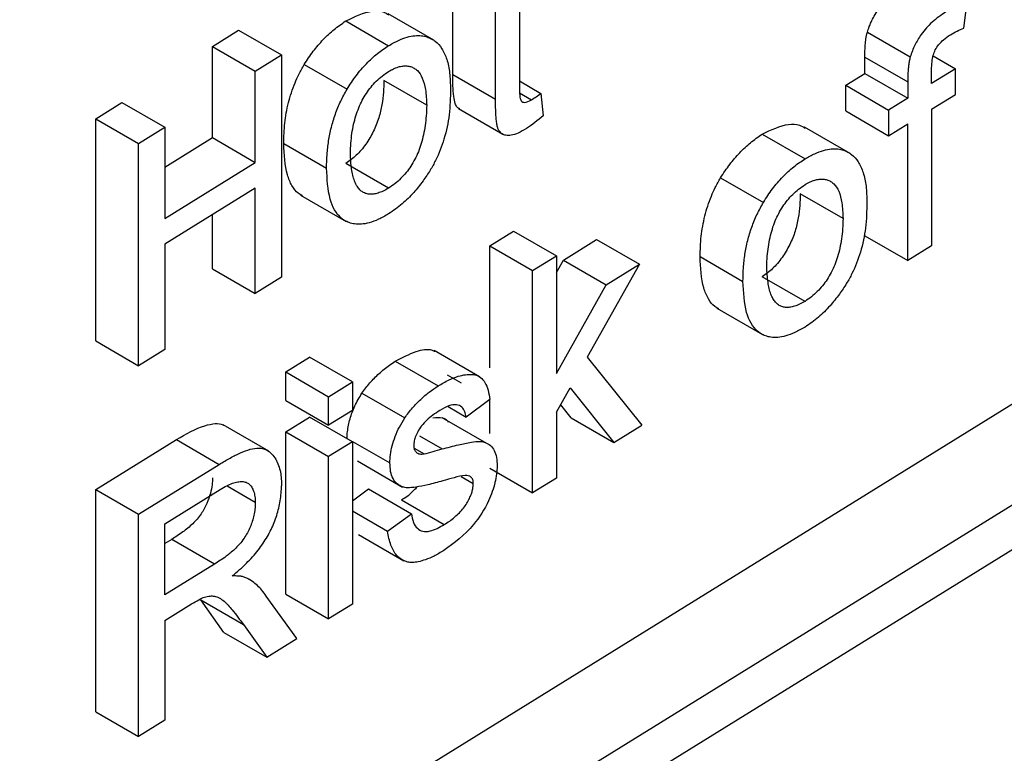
# Model space of a CAD drawing. Header units: millimetres. Extents: x 156812 to 157936, y 112087 to 113571.
# Tile 189 of 204: x 157877 to 157890, y 113310 to 113320. Entities that reach past the tile are written whole.
import ezdxf

# ---------------------------------------------------------------- set-up
doc = ezdxf.new("R2010")
doc.units = ezdxf.units.MM

msp = doc.modelspace()

# ---------------------------------------------------------------- linework, layer by layer
at = {"color": 7, "linetype": 'Continuous', "lineweight": 25}
for p, q in [((157883.197, 113320.268), (157883.197, 113319.051)), ((157882.316, 113319.197), (157882.316, 113320.137)), ((157889.063, 113319.81), (157889.108, 113320.158)), ((157882.068, 113319.649), (157881.465, 113319.997)), ((157882.882, 113318.87), (157882.882, 113320.074)), ((157880.904, 113319.903), (157881.47, 113319.576)), ((157879.144, 113319.566), (157879.49, 113319.781)), ((157879.49, 113319.781), (157880.056, 113319.454)), ((157887.791, 113319.755), (157888.357, 113319.428)), ((157879.144, 113318.362), (157879.144, 113319.566)), ((157879.144, 113319.566), (157879.71, 113319.24)), ((157879.71, 113319.24), (157880.056, 113319.454)), ((157880.056, 113319.454), (157880.056, 113316.518)), ((157887.758, 113319.209), (157887.758, 113319.427)), ((157887.758, 113319.427), (157888.324, 113319.1)), ((157888.66, 113319.441), (157888.953, 113319.272)), ((157879.71, 113318.035), (157879.71, 113319.24)), ((157880.355, 113319.327), (157880.921, 113319)), ((157887.506, 113319.053), (157887.758, 113319.209)), ((157887.758, 113319.209), (157888.324, 113318.882)), ((157888.953, 113319.272), (157888.638, 113319.077)), ((157888.638, 113319.077), (157888.638, 113319.259)), ((157888.953, 113318.933), (157888.953, 113319.272)), ((157881.973, 113318.789), (157881.407, 113319.116)), ((157882.316, 113319.197), (157882.882, 113318.87)), ((157883.197, 113319.111), (157883.48, 113318.947)), ((157888.324, 113319.1), (157888.324, 113318.882)), ((157883.2, 113318.952), (157883.356, 113318.862)), ((157883.48, 113318.947), (157883.511, 113318.651)), ((157887.506, 113318.714), (157887.506, 113319.053)), ((157887.506, 113319.053), (157888.072, 113318.726)), ((157877.603, 113318.612), (157877.949, 113318.826)), ((157877.949, 113318.826), (157878.515, 113318.499)), ((157888.324, 113318.882), (157888.072, 113318.726)), ((157888.638, 113318.738), (157888.953, 113318.933)), ((157882.392, 113318.745), (157882.98, 113318.406)), ((157887.506, 113318.714), (157888.072, 113318.387)), ((157888.072, 113318.726), (157888.072, 113318.387)), ((157888.638, 113318.738), (157888.638, 113316.931)), ((157877.603, 113315.676), (157877.603, 113318.612)), ((157877.603, 113318.612), (157878.169, 113318.285)), ((157878.169, 113318.285), (157878.515, 113318.499)), ((157878.515, 113318.499), (157878.515, 113317.295)), ((157887.565, 113318.153), (157886.963, 113318.501)), ((157888.072, 113318.387), (157888.324, 113318.543)), ((157888.324, 113316.737), (157888.324, 113318.543)), ((157878.515, 113317.972), (157879.144, 113318.362)), ((157879.144, 113318.362), (157879.71, 113318.035)), ((157886.402, 113318.407), (157886.968, 113318.08)), ((157897.381, 113318.261), (157860.553, 113295.462)), ((157878.169, 113315.349), (157878.169, 113318.285)), ((157880.085, 113318.286), (157880.651, 113317.959)), ((157878.515, 113317.295), (157879.71, 113318.035)), ((157897.876, 113317.975), (157861.048, 113295.177)), ((157881.47, 113317.694), (157880.904, 113318.021)), ((157885.853, 113317.831), (157886.419, 113317.505)), ((157879.71, 113317.696), (157878.515, 113316.956)), ((157879.71, 113316.304), (157879.71, 113317.696)), ((157880.305, 113317.604), (157880.908, 113317.256)), ((157887.47, 113317.293), (157886.904, 113317.62)), ((157879.144, 113316.63), (157879.144, 113317.346)), ((157882.805, 113316.933), (157883.12, 113317.128)), ((157883.12, 113317.128), (157883.686, 113316.801)), ((157883.778, 113316.745), (157884.216, 113317.016)), ((157884.216, 113317.016), (157884.782, 113316.689)), ((157887.758, 113317.063), (157888.324, 113316.737)), ((157878.515, 113316.956), (157878.515, 113315.564)), ((157882.805, 113315.322), (157882.805, 113316.933)), ((157882.805, 113316.933), (157883.371, 113316.607)), ((157888.638, 113316.931), (157888.324, 113316.737)), ((157883.371, 113316.607), (157883.686, 113316.801)), ((157883.686, 113316.801), (157883.686, 113315.244)), ((157883.686, 113316.581), (157883.778, 113316.745)), ((157883.778, 113316.745), (157884.344, 113316.418)), ((157885.583, 113316.79), (157886.149, 113316.463)), ((157879.144, 113316.63), (157879.71, 113316.304)), ((157883.371, 113313.671), (157883.371, 113316.607)), ((157884.782, 113316.689), (157884.093, 113315.461)), ((157884.344, 113316.418), (157884.782, 113316.689)), ((157880.056, 113316.518), (157879.71, 113316.304)), ((157886.968, 113316.198), (157886.402, 113316.525)), ((157883.686, 113315.244), (157884.344, 113316.418)), ((157885.803, 113316.108), (157886.406, 113315.76)), ((157877.603, 113315.676), (157878.169, 113315.349)), ((157878.515, 113315.564), (157878.169, 113315.349)), ((157880.111, 113315.266), (157880.426, 113315.46)), ((157880.992, 113315.134), (157880.426, 113315.46)), ((157882.669, 113315.203), (157882.071, 113315.548)), ((157884.093, 113315.461), (157884.813, 113314.563)), ((157881.557, 113315.408), (157882.123, 113315.081)), ((157880.111, 113314.889), (157880.111, 113315.266)), ((157880.111, 113315.266), (157880.677, 113314.939)), ((157882.242, 113315.23), (157882.428, 113315.122)), ((157880.677, 113314.939), (157880.992, 113315.134)), ((157880.992, 113315.134), (157880.992, 113314.757)), ((157883.686, 113314.734), (157883.866, 113315.056)), ((157883.866, 113315.056), (157884.445, 113314.336)), ((157880.677, 113314.562), (157880.677, 113314.939)), ((157881.118, 113314.985), (157881.684, 113314.659)), ((157880.111, 113314.889), (157880.677, 113314.562)), ((157882.256, 113314.808), (157882.494, 113314.671)), ((157882.808, 113314.903), (157882.494, 113314.671)), ((157882.805, 113314.452), (157882.805, 113314.901)), ((157883.879, 113314.662), (157883.742, 113314.834)), ((157880.111, 113314.475), (157880.426, 113314.67)), ((157880.992, 113314.343), (157880.426, 113314.67)), ((157880.992, 113314.757), (157880.677, 113314.562)), ((157882.767, 113314.321), (157882.179, 113314.661)), ((157883.686, 113314.734), (157883.686, 113313.865)), ((157883.879, 113314.662), (157884.445, 113314.336)), ((157879.888, 113314.218), (157879.285, 113314.566)), ((157884.445, 113314.336), (157884.813, 113314.563)), ((157880.111, 113312.33), (157880.111, 113314.475)), ((157880.111, 113314.475), (157880.677, 113314.148)), ((157881.876, 113314.423), (157882.176, 113314.249)), ((157877.603, 113313.713), (157878.668, 113314.372)), ((157878.668, 113314.372), (157879.234, 113314.045)), ((157880.992, 113314.343), (157880.677, 113314.148)), ((157880.992, 113314.343), (157880.992, 113312.198)), ((157880.995, 113314.349), (157881.487, 113314.065)), ((157880.677, 113312.003), (157880.677, 113314.148)), ((157881.807, 113314.26), (157881.938, 113314.184)), ((157878.169, 113313.386), (157879.234, 113314.045)), ((157881.057, 113314.09), (157881.655, 113313.745)), ((157882.426, 113313.885), (157882.588, 113313.792)), ((157882.805, 113313.997), (157883.371, 113313.671)), ((157879.71, 113313.54), (157879.336, 113313.756)), ((157883.686, 113313.865), (157883.371, 113313.671)), ((157877.603, 113310.777), (157877.603, 113313.713)), ((157877.603, 113313.713), (157878.169, 113313.386)), ((157878.515, 113313.261), (157879.246, 113313.714)), ((157880.992, 113313.565), (157881.204, 113313.721)), ((157881.204, 113313.721), (157881.77, 113313.394)), ((157881.638, 113313.576), (157882.204, 113313.249)), ((157878.169, 113310.45), (157878.169, 113313.386)), ((157880.992, 113313.43), (157881.455, 113313.162)), ((157881.455, 113313.162), (157881.77, 113313.394)), ((157878.515, 113312.32), (157878.515, 113313.261)), ((157881.072, 113313.117), (157881.672, 113312.771)), ((157878.606, 113313.054), (157878.515, 113312.998)), ((157879.172, 113312.727), (157878.606, 113313.054)), ((157879.172, 113312.727), (157878.515, 113312.32)), ((157879.639, 113312.52), (157879.598, 113312.543)), ((157880.111, 113312.33), (157880.677, 113312.003)), ((157878.515, 113311.982), (157878.869, 113312.201)), ((157879.295, 113311.824), (157878.989, 113312.255)), ((157878.989, 113312.255), (157879.555, 113311.928)), ((157880.258, 113311.743), (157879.855, 113312.304)), ((157880.992, 113312.198), (157880.677, 113312.003)), ((157878.515, 113311.982), (157878.515, 113310.664)), ((157879.555, 113311.928), (157879.861, 113311.497)), ((157879.295, 113311.824), (157879.861, 113311.497)), ((157879.861, 113311.497), (157880.258, 113311.743)), ((157877.603, 113310.777), (157878.169, 113310.45)), ((157878.515, 113310.664), (157878.169, 113310.45))]:
    msp.add_line(p, q, dxfattribs=at)
at = {"color": 7, "linetype": 'Continuous', "lineweight": 25, "flags": 128}
msp.add_lwpolyline([(157896.796, 113319.229), (157876.173, 113306.462), (157859.968, 113296.43)], dxfattribs=at)
at = {"color": 7, "linetype": 'Continuous', "lineweight": 25}
for points, knots in [([(157887.791, 113319.755), (157887.799, 113319.779), (157887.814, 113319.824), (157887.843, 113319.896), (157887.883, 113319.971), (157887.958, 113320.087), (157888.086, 113320.232), (157888.201, 113320.308), (157888.263, 113320.35)], [0, 0, 0, 0, 0.0967121, 0.1743491, 0.2818458, 0.4000691, 0.6740208, 1, 1, 1, 1]), ([(157880.904, 113319.903), (157881.024, 113319.96), (157881.199, 113320.044), (157881.385, 113320.036), (157881.449, 113319.999), (157881.474, 113319.984)], [0, 0, 0, 0, 0.568814, 0.831356, 1, 1, 1, 1]), ([(157888.829, 113320.023), (157888.767, 113319.982), (157888.679, 113319.923), (157888.57, 113319.812), (157888.491, 113319.713), (157888.412, 113319.583), (157888.376, 113319.481), (157888.357, 113319.428)], [0, 0, 0, 0, 0.326216, 0.462688, 0.601382, 0.794466, 1, 1, 1, 1]), ([(157880.355, 113319.327), (157880.375, 113319.358), (157880.413, 113319.418), (157880.475, 113319.503), (157880.54, 113319.583), (157880.607, 113319.658), (157880.678, 113319.728), (157880.751, 113319.792), (157880.827, 113319.851), (157880.878, 113319.885), (157880.904, 113319.903)], [0, 0, 0, 0, 0.124559, 0.247378, 0.369388, 0.491539, 0.614777, 0.740024, 0.868158, 1, 1, 1, 1]), ([(157887.758, 113319.427), (157887.758, 113319.456), (157887.759, 113319.508), (157887.763, 113319.589), (157887.771, 113319.668), (157887.784, 113319.726), (157887.791, 113319.755)], [0, 0, 0, 0, 0.279251, 0.499943, 0.75016, 1, 1, 1, 1]), ([(157888.887, 113319.72), (157888.917, 113319.737), (157888.976, 113319.772), (157889.034, 113319.798), (157889.063, 113319.81)], [0, 0, 0, 0, 0.499972, 1, 1, 1, 1]), ([(157881.47, 113319.576), (157881.513, 113319.601), (157881.596, 113319.648), (157881.712, 113319.692), (157881.815, 113319.712), (157881.903, 113319.711), (157881.976, 113319.695), (157882.035, 113319.669), (157882.105, 113319.624), (157882.179, 113319.541), (157882.243, 113319.397), (157882.282, 113319.216), (157882.285, 113319.074), (157882.287, 113319.001)], [0, 0, 0, 0, 0.093633, 0.180094, 0.259293, 0.331302, 0.396305, 0.453807, 0.504324, 0.617651, 0.737565, 0.865142, 1, 1, 1, 1]), ([(157888.638, 113319.259), (157888.64, 113319.293), (157888.642, 113319.355), (157888.658, 113319.444), (157888.685, 113319.525), (157888.735, 113319.598), (157888.804, 113319.663), (157888.857, 113319.7), (157888.887, 113319.72)], [0, 0, 0, 0, 0.200511, 0.361596, 0.49054, 0.619483, 0.785324, 1, 1, 1, 1]), ([(157880.921, 113319), (157880.959, 113319.062), (157880.998, 113319.123), (157881.084, 113319.237), (157881.175, 113319.343), (157881.272, 113319.432), (157881.37, 113319.511), (157881.42, 113319.544), (157881.47, 113319.576)], [0, 0, 0, 0, 0.25, 0.25, 0.5, 0.75, 0.75, 1, 1, 1, 1]), ([(157888.357, 113319.428), (157888.353, 113319.409), (157888.344, 113319.371), (157888.336, 113319.315), (157888.329, 113319.254), (157888.325, 113319.182), (157888.324, 113319.13), (157888.324, 113319.1)], [0, 0, 0, 0, 0.162665, 0.329004, 0.499901, 0.717182, 1, 1, 1, 1]), ([(157880.085, 113318.286), (157880.088, 113318.374), (157880.092, 113318.546), (157880.133, 113318.775), (157880.184, 113318.955), (157880.23, 113319.08), (157880.287, 113319.205), (157880.331, 113319.284), (157880.355, 113319.327)], [0, 0, 0, 0, 0.271246, 0.527906, 0.648413, 0.770247, 0.874356, 1, 1, 1, 1]), ([(157880.966, 113318.155), (157880.967, 113318.199), (157880.97, 113318.285), (157880.984, 113318.413), (157881.006, 113318.534), (157881.036, 113318.648), (157881.074, 113318.755), (157881.12, 113318.855), (157881.175, 113318.948), (157881.238, 113319.033), (157881.308, 113319.11), (157881.387, 113319.18), (157881.442, 113319.218), (157881.47, 113319.237)], [0, 0, 0, 0, 0.118725, 0.227308, 0.326681, 0.418062, 0.503008, 0.583453, 0.661668, 0.740114, 0.821234, 0.907241, 1, 1, 1, 1]), ([(157881.47, 113319.237), (157881.492, 113319.25), (157881.535, 113319.273), (157881.598, 113319.297), (157881.657, 113319.31), (157881.711, 113319.311), (157881.762, 113319.302), (157881.808, 113319.281), (157881.866, 113319.239), (157881.923, 113319.149), (157881.963, 113318.991), (157881.969, 113318.86), (157881.973, 113318.789)], [0, 0, 0, 0, 0.07289, 0.142568, 0.210077, 0.276567, 0.343236, 0.411277, 0.481809, 0.628747, 0.79895, 1, 1, 1, 1]), ([(157881.407, 113319.116), (157881.406, 113319.065), (157881.404, 113318.962), (157881.384, 113318.797), (157881.345, 113318.622), (157881.272, 113318.441), (157881.171, 113318.27), (157881.044, 113318.119), (157880.951, 113318.054), (157880.904, 113318.021)], [0, 0, 0, 0, 0.1358965, 0.2740829, 0.4145232, 0.5575462, 0.7025623, 0.8499979, 1, 1, 1, 1]), ([(157882.41, 113318.742), (157882.397, 113318.747), (157882.369, 113318.761), (157882.345, 113318.821), (157882.319, 113318.961), (157882.317, 113319.096), (157882.316, 113319.197)], [0, 0, 0, 0, 0.110709, 0.248545, 0.440004, 1, 1, 1, 1]), ([(157880.651, 113317.959), (157880.652, 113318.018), (157880.655, 113318.134), (157880.675, 113318.315), (157880.71, 113318.495), (157880.764, 113318.672), (157880.832, 113318.843), (157880.892, 113318.948), (157880.921, 113319)], [0, 0, 0, 0, 0.182303, 0.35865, 0.528115, 0.690909, 0.848518, 1, 1, 1, 1]), ([(157882.287, 113319.001), (157882.285, 113318.891), (157882.281, 113318.682), (157882.215, 113318.359), (157882.118, 113318.108), (157882.017, 113317.924), (157881.92, 113317.779), (157881.797, 113317.626), (157881.643, 113317.473), (157881.53, 113317.396), (157881.47, 113317.355)], [0, 0, 0, 0, 0.192252, 0.362769, 0.510737, 0.580441, 0.66407, 0.761652, 0.873813, 1, 1, 1, 1]), ([(157883.197, 113319.051), (157883.197, 113319.006), (157883.197, 113318.932), (157883.213, 113318.843), (157883.272, 113318.816), (157883.324, 113318.844), (157883.356, 113318.862)], [0, 0, 0, 0, 0.3405962, 0.5499826, 0.7189854, 1, 1, 1, 1]), ([(157883.289, 113318.482), (157883.253, 113318.46), (157883.185, 113318.421), (157883.092, 113318.389), (157883.021, 113318.388), (157882.973, 113318.407), (157882.942, 113318.433), (157882.921, 113318.464), (157882.905, 113318.502), (157882.897, 113318.557), (157882.889, 113318.62), (157882.886, 113318.695), (157882.882, 113318.778), (157882.882, 113318.838), (157882.882, 113318.87)], [0, 0, 0, 0, 0.138652, 0.257041, 0.355384, 0.434691, 0.493968, 0.539248, 0.593359, 0.656866, 0.729053, 0.810532, 0.900779, 1, 1, 1, 1]), ([(157881.973, 113318.789), (157881.971, 113318.743), (157881.968, 113318.656), (157881.954, 113318.526), (157881.932, 113318.403), (157881.903, 113318.287), (157881.865, 113318.178), (157881.819, 113318.077), (157881.764, 113317.984), (157881.702, 113317.898), (157881.632, 113317.821), (157881.553, 113317.751), (157881.499, 113317.714), (157881.47, 113317.694)], [0, 0, 0, 0, 0.120055, 0.229769, 0.330043, 0.422056, 0.507331, 0.587772, 0.665642, 0.743425, 0.823617, 0.908498, 1, 1, 1, 1]), ([(157886.402, 113318.407), (157886.522, 113318.465), (157886.697, 113318.549), (157886.883, 113318.54), (157886.947, 113318.503), (157886.972, 113318.488)], [0, 0, 0, 0, 0.568814, 0.831356, 1, 1, 1, 1]), ([(157885.853, 113317.831), (157885.872, 113317.862), (157885.911, 113317.922), (157885.973, 113318.007), (157886.038, 113318.087), (157886.105, 113318.162), (157886.176, 113318.232), (157886.249, 113318.296), (157886.324, 113318.355), (157886.376, 113318.39), (157886.402, 113318.407)], [0, 0, 0, 0, 0.124559, 0.247378, 0.369388, 0.491539, 0.614777, 0.740024, 0.868158, 1, 1, 1, 1]), ([(157880.332, 113317.594), (157880.313, 113317.604), (157880.257, 113317.633), (157880.189, 113317.726), (157880.103, 113317.93), (157880.092, 113318.139), (157880.085, 113318.286)], [0, 0, 0, 0, 0.100134, 0.301258, 0.511582, 1, 1, 1, 1]), ([(157886.968, 113318.08), (157887.011, 113318.105), (157887.093, 113318.153), (157887.21, 113318.196), (157887.313, 113318.216), (157887.401, 113318.216), (157887.474, 113318.199), (157887.533, 113318.174), (157887.603, 113318.128), (157887.677, 113318.045), (157887.741, 113317.902), (157887.78, 113317.72), (157887.783, 113317.579), (157887.785, 113317.506)], [0, 0, 0, 0, 0.093633, 0.180094, 0.259293, 0.331302, 0.396305, 0.453807, 0.504324, 0.617651, 0.737565, 0.865142, 1, 1, 1, 1]), ([(157881.47, 113317.694), (157881.446, 113317.681), (157881.399, 113317.654), (157881.331, 113317.628), (157881.269, 113317.614), (157881.213, 113317.613), (157881.162, 113317.624), (157881.117, 113317.647), (157881.078, 113317.683), (157881.045, 113317.731), (157881.017, 113317.792), (157880.996, 113317.865), (157880.98, 113317.95), (157880.969, 113318.047), (157880.967, 113318.118), (157880.966, 113318.155)], [0, 0, 0, 0, 0.078837, 0.152666, 0.22257, 0.28982, 0.355839, 0.422133, 0.490187, 0.561376, 0.636906, 0.717787, 0.804844, 0.898739, 1, 1, 1, 1]), ([(157886.419, 113317.505), (157886.457, 113317.567), (157886.496, 113317.628), (157886.582, 113317.741), (157886.673, 113317.847), (157886.77, 113317.936), (157886.868, 113318.016), (157886.918, 113318.049), (157886.968, 113318.08)], [0, 0, 0, 0, 0.25, 0.25, 0.5, 0.75, 0.75, 1, 1, 1, 1]), ([(157881.47, 113317.355), (157881.425, 113317.329), (157881.339, 113317.28), (157881.218, 113317.235), (157881.112, 113317.215), (157881.023, 113317.218), (157880.949, 113317.236), (157880.891, 113317.264), (157880.787, 113317.338), (157880.671, 113317.547), (157880.658, 113317.815), (157880.651, 113317.959)], [0, 0, 0, 0, 0.096173, 0.184433, 0.264759, 0.337225, 0.401839, 0.458564, 0.50737, 0.73554, 1, 1, 1, 1]), ([(157885.583, 113316.79), (157885.586, 113316.878), (157885.59, 113317.05), (157885.631, 113317.279), (157885.682, 113317.459), (157885.728, 113317.584), (157885.785, 113317.71), (157885.829, 113317.788), (157885.853, 113317.831)], [0, 0, 0, 0, 0.271246, 0.527906, 0.648413, 0.770247, 0.874356, 1, 1, 1, 1]), ([(157886.968, 113317.742), (157886.99, 113317.754), (157887.033, 113317.778), (157887.096, 113317.801), (157887.154, 113317.814), (157887.209, 113317.815), (157887.26, 113317.806), (157887.306, 113317.785), (157887.364, 113317.743), (157887.421, 113317.654), (157887.461, 113317.495), (157887.467, 113317.364), (157887.47, 113317.293)], [0, 0, 0, 0, 0.0728903, 0.1425676, 0.2100773, 0.2765667, 0.3432363, 0.4112767, 0.4818092, 0.6287475, 0.7989497, 1, 1, 1, 1]), ([(157886.464, 113316.659), (157886.465, 113316.704), (157886.468, 113316.789), (157886.482, 113316.917), (157886.504, 113317.038), (157886.534, 113317.152), (157886.572, 113317.259), (157886.618, 113317.359), (157886.673, 113317.452), (157886.735, 113317.537), (157886.806, 113317.614), (157886.885, 113317.684), (157886.94, 113317.722), (157886.968, 113317.742)], [0, 0, 0, 0, 0.118725, 0.227308, 0.326681, 0.418062, 0.503008, 0.583453, 0.661668, 0.740114, 0.821234, 0.907241, 1, 1, 1, 1]), ([(157886.904, 113317.62), (157886.903, 113317.569), (157886.901, 113317.466), (157886.882, 113317.301), (157886.843, 113317.126), (157886.77, 113316.946), (157886.668, 113316.774), (157886.542, 113316.623), (157886.449, 113316.558), (157886.402, 113316.525)], [0, 0, 0, 0, 0.135897, 0.274083, 0.414523, 0.557546, 0.702562, 0.849998, 1, 1, 1, 1]), ([(157886.149, 113316.463), (157886.15, 113316.522), (157886.153, 113316.639), (157886.172, 113316.819), (157886.208, 113316.999), (157886.262, 113317.176), (157886.33, 113317.347), (157886.39, 113317.453), (157886.419, 113317.505)], [0, 0, 0, 0, 0.182303, 0.35865, 0.528115, 0.690909, 0.848518, 1, 1, 1, 1]), ([(157887.785, 113317.506), (157887.783, 113317.395), (157887.778, 113317.186), (157887.713, 113316.863), (157887.616, 113316.612), (157887.514, 113316.428), (157887.418, 113316.284), (157887.294, 113316.13), (157887.141, 113315.977), (157887.028, 113315.9), (157886.968, 113315.86)], [0, 0, 0, 0, 0.192252, 0.362769, 0.510737, 0.580441, 0.66407, 0.761652, 0.873813, 1, 1, 1, 1]), ([(157887.47, 113317.293), (157887.469, 113317.248), (157887.466, 113317.161), (157887.452, 113317.03), (157887.43, 113316.907), (157887.401, 113316.791), (157887.363, 113316.683), (157887.317, 113316.582), (157887.262, 113316.488), (157887.2, 113316.403), (157887.13, 113316.325), (157887.051, 113316.255), (157886.997, 113316.218), (157886.968, 113316.198)], [0, 0, 0, 0, 0.120055, 0.229769, 0.330043, 0.422056, 0.507331, 0.587772, 0.665642, 0.743425, 0.823617, 0.908498, 1, 1, 1, 1]), ([(157885.83, 113316.098), (157885.811, 113316.108), (157885.755, 113316.137), (157885.687, 113316.23), (157885.601, 113316.434), (157885.59, 113316.644), (157885.583, 113316.79)], [0, 0, 0, 0, 0.100134, 0.301258, 0.511582, 1, 1, 1, 1]), ([(157886.968, 113316.198), (157886.944, 113316.185), (157886.897, 113316.159), (157886.829, 113316.133), (157886.767, 113316.119), (157886.711, 113316.117), (157886.66, 113316.128), (157886.615, 113316.151), (157886.576, 113316.187), (157886.543, 113316.236), (157886.515, 113316.296), (157886.494, 113316.369), (157886.478, 113316.454), (157886.467, 113316.552), (157886.465, 113316.622), (157886.464, 113316.659)], [0, 0, 0, 0, 0.078837, 0.152666, 0.22257, 0.28982, 0.355839, 0.422133, 0.490187, 0.561376, 0.636906, 0.717787, 0.804844, 0.898739, 1, 1, 1, 1]), ([(157886.968, 113315.86), (157886.923, 113315.834), (157886.837, 113315.784), (157886.716, 113315.739), (157886.61, 113315.72), (157886.521, 113315.722), (157886.447, 113315.74), (157886.389, 113315.768), (157886.285, 113315.842), (157886.169, 113316.051), (157886.156, 113316.319), (157886.149, 113316.463)], [0, 0, 0, 0, 0.096173, 0.184433, 0.264759, 0.337225, 0.401839, 0.458564, 0.50737, 0.73554, 1, 1, 1, 1]), ([(157881.557, 113315.408), (157881.65, 113315.456), (157881.818, 113315.545), (157882, 113315.579), (157882.067, 113315.544), (157882.078, 113315.539)], [0, 0, 0, 0, 0.503048, 0.915597, 1, 1, 1, 1]), ([(157881.118, 113314.985), (157881.135, 113315.009), (157881.169, 113315.057), (157881.224, 113315.123), (157881.283, 113315.187), (157881.346, 113315.248), (157881.413, 113315.305), (157881.484, 113315.359), (157881.532, 113315.391), (157881.557, 113315.408)], [0, 0, 0, 0, 0.1300972, 0.2625829, 0.3986771, 0.5395059, 0.6860863, 0.8393208, 1, 1, 1, 1]), ([(157882.123, 113315.081), (157882.171, 113315.109), (157882.261, 113315.162), (157882.383, 113315.21), (157882.481, 113315.231), (157882.554, 113315.236), (157882.622, 113315.229), (157882.688, 113315.198), (157882.747, 113315.128), (157882.787, 113315.026), (157882.801, 113314.945), (157882.808, 113314.903)], [0, 0, 0, 0, 0.15367, 0.284533, 0.392401, 0.477569, 0.540062, 0.645314, 0.756652, 0.874925, 1, 1, 1, 1]), ([(157881.684, 113314.659), (157881.716, 113314.705), (157881.748, 113314.75), (157881.819, 113314.831), (157881.856, 113314.868), (157881.931, 113314.939), (157881.969, 113314.971), (157882.046, 113315.031), (157882.084, 113315.056), (157882.123, 113315.081)], [0, 0, 0, 0, 0.25, 0.25, 0.5, 0.5, 0.75, 0.75, 1, 1, 1, 1]), ([(157880.921, 113314.392), (157880.922, 113314.42), (157880.925, 113314.475), (157880.939, 113314.561), (157880.96, 113314.647), (157880.988, 113314.733), (157881.024, 113314.818), (157881.067, 113314.903), (157881.101, 113314.958), (157881.118, 113314.985)], [0, 0, 0, 0, 0.15054, 0.29473, 0.434713, 0.572824, 0.711498, 0.853137, 1, 1, 1, 1]), ([(157882.494, 113314.671), (157882.489, 113314.695), (157882.479, 113314.748), (157882.438, 113314.81), (157882.365, 113314.84), (157882.263, 113314.824), (157882.186, 113314.78), (157882.146, 113314.757)], [0, 0, 0, 0, 0.146896, 0.320062, 0.519619, 0.745983, 1, 1, 1, 1]), ([(157881.487, 113314.065), (157881.488, 113314.101), (157881.491, 113314.173), (157881.515, 113314.292), (157881.556, 113314.416), (157881.611, 113314.541), (157881.659, 113314.619), (157881.684, 113314.659)], [0, 0, 0, 0, 0.191391, 0.386952, 0.587383, 0.791858, 1, 1, 1, 1]), ([(157882.146, 113314.757), (157882.116, 113314.737), (157882.057, 113314.7), (157881.976, 113314.633), (157881.906, 113314.56), (157881.855, 113314.481), (157881.821, 113314.408), (157881.804, 113314.346), (157881.802, 113314.313), (157881.802, 113314.298)], [0, 0, 0, 0, 0.2052373, 0.3898206, 0.5531642, 0.6954001, 0.8188043, 0.9194307, 1, 1, 1, 1]), ([(157882.054, 113314.659), (157882.098, 113314.664), (157882.171, 113314.674), (157882.235, 113314.639), (157882.254, 113314.611), (157882.258, 113314.605)], [0, 0, 0, 0, 0.545581, 0.906655, 1, 1, 1, 1]), ([(157878.668, 113314.372), (157878.795, 113314.445), (157878.971, 113314.547), (157879.174, 113314.588), (157879.26, 113314.584), (157879.29, 113314.561), (157879.294, 113314.558)], [0, 0, 0, 0, 0.5713857, 0.7893017, 0.9724132, 1, 1, 1, 1]), ([(157881.802, 113314.298), (157881.802, 113314.278), (157881.803, 113314.259), (157881.815, 113314.228), (157881.825, 113314.217), (157881.834, 113314.206)], [0, 0, 0, 0, 0.5, 0.5, 1, 1, 1, 1]), ([(157882.176, 113314.249), (157882.249, 113314.268), (157882.379, 113314.302), (157882.547, 113314.335), (157882.668, 113314.354), (157882.752, 113314.336), (157882.816, 113314.3), (157882.868, 113314.233), (157882.899, 113314.14), (157882.901, 113314.063), (157882.903, 113314.025)], [0, 0, 0, 0, 0.227364, 0.405514, 0.534328, 0.614218, 0.709243, 0.804854, 0.901891, 1, 1, 1, 1]), ([(157879.234, 113314.045), (157879.282, 113314.074), (157879.375, 113314.131), (157879.512, 113314.198), (157879.641, 113314.249), (157879.757, 113314.266), (157879.854, 113314.245), (157879.926, 113314.188), (157879.98, 113314.117), (157880.018, 113314.034), (157880.043, 113313.946), (157880.054, 113313.855), (157880.056, 113313.793), (157880.056, 113313.763)], [0, 0, 0, 0, 0.118914, 0.232319, 0.339958, 0.442014, 0.538058, 0.629317, 0.714282, 0.794212, 0.868498, 0.936982, 1, 1, 1, 1]), ([(157881.834, 113314.206), (157881.848, 113314.195), (157881.863, 113314.186), (157881.899, 113314.181), (157881.919, 113314.182), (157881.938, 113314.184)], [0, 0, 0, 0, 0.5, 0.5, 1, 1, 1, 1]), ([(157882.185, 113313.826), (157882.118, 113313.808), (157881.999, 113313.776), (157881.843, 113313.745), (157881.731, 113313.732), (157881.646, 113313.745), (157881.58, 113313.784), (157881.526, 113313.854), (157881.492, 113313.948), (157881.489, 113314.026), (157881.487, 113314.065)], [0, 0, 0, 0, 0.213371, 0.382383, 0.507261, 0.587452, 0.690639, 0.794051, 0.897108, 1, 1, 1, 1]), ([(157882.903, 113314.025), (157882.901, 113313.99), (157882.899, 113313.92), (157882.876, 113313.805), (157882.841, 113313.685), (157882.762, 113313.49), (157882.557, 113313.171), (157882.335, 113313.007), (157882.2, 113312.908)], [0, 0, 0, 0, 0.084572, 0.171124, 0.259288, 0.349672, 0.60305, 1, 1, 1, 1]), ([(157882.48, 113313.899), (157882.433, 113313.895), (157882.384, 113313.883), (157882.285, 113313.856), (157882.235, 113313.841), (157882.185, 113313.826)], [0, 0, 0, 0, 0.5, 0.5, 1, 1, 1, 1]), ([(157882.588, 113313.792), (157882.588, 113313.811), (157882.587, 113313.829), (157882.576, 113313.857), (157882.567, 113313.869), (157882.537, 113313.894), (157882.509, 113313.898), (157882.48, 113313.899)], [0, 0, 0, 0, 0.25, 0.25, 0.5, 0.5, 1, 1, 1, 1]), ([(157879.144, 113313.867), (157879.144, 113313.837), (157879.142, 113313.772), (157879.118, 113313.657), (157879.072, 113313.525), (157878.995, 113313.381), (157878.881, 113313.252), (157878.748, 113313.146), (157878.655, 113313.085), (157878.606, 113313.054)], [0, 0, 0, 0, 0.09588, 0.207495, 0.335012, 0.476987, 0.635601, 0.809796, 1, 1, 1, 1]), ([(157879.246, 113313.714), (157879.275, 113313.731), (157879.33, 113313.763), (157879.407, 113313.796), (157879.477, 113313.816), (157879.537, 113313.821), (157879.589, 113313.811), (157879.632, 113313.786), (157879.665, 113313.746), (157879.69, 113313.691), (157879.706, 113313.622), (157879.709, 113313.568), (157879.71, 113313.54)], [0, 0, 0, 0, 0.125737, 0.239854, 0.34382, 0.439568, 0.529565, 0.616768, 0.704415, 0.795697, 0.893452, 1, 1, 1, 1]), ([(157879.406, 113312.571), (157879.438, 113312.598), (157879.501, 113312.651), (157879.591, 113312.736), (157879.673, 113312.823), (157879.746, 113312.911), (157879.812, 113313), (157879.87, 113313.091), (157879.935, 113313.214), (157879.998, 113313.374), (157880.046, 113313.572), (157880.053, 113313.698), (157880.056, 113313.763)], [0, 0, 0, 0, 0.097189, 0.18788, 0.272641, 0.352168, 0.427301, 0.499037, 0.568518, 0.704276, 0.845651, 1, 1, 1, 1]), ([(157881.638, 113313.576), (157881.69, 113313.608), (157881.762, 113313.653), (157881.827, 113313.728), (157881.845, 113313.748)], [0, 0, 0, 0, 0.727785, 1, 1, 1, 1]), ([(157882.204, 113313.249), (157882.228, 113313.264), (157882.275, 113313.294), (157882.342, 113313.348), (157882.404, 113313.404), (157882.458, 113313.465), (157882.502, 113313.53), (157882.537, 113313.594), (157882.563, 113313.653), (157882.579, 113313.707), (157882.586, 113313.753), (157882.587, 113313.78), (157882.588, 113313.792)], [0, 0, 0, 0, 0.141251, 0.273308, 0.396079, 0.50997, 0.613998, 0.709522, 0.796639, 0.873705, 0.94112, 1, 1, 1, 1]), ([(157879.71, 113313.54), (157879.709, 113313.512), (157879.706, 113313.458), (157879.693, 113313.374), (157879.672, 113313.294), (157879.643, 113313.215), (157879.606, 113313.14), (157879.542, 113313.033), (157879.444, 113312.924), (157879.311, 113312.818), (157879.223, 113312.761), (157879.172, 113312.727)], [0, 0, 0, 0, 0.089036, 0.17169, 0.249498, 0.324295, 0.398144, 0.473182, 0.655758, 0.801573, 1, 1, 1, 1]), ([(157881.77, 113313.394), (157881.777, 113313.354), (157881.791, 113313.276), (157881.844, 113313.196), (157881.921, 113313.155), (157882.041, 113313.159), (157882.141, 113313.214), (157882.204, 113313.249)], [0, 0, 0, 0, 0.185268, 0.357905, 0.51797, 0.697592, 1, 1, 1, 1]), ([(157882.2, 113312.908), (157882.157, 113312.882), (157882.075, 113312.834), (157881.961, 113312.785), (157881.865, 113312.757), (157881.786, 113312.747), (157881.725, 113312.753), (157881.652, 113312.776), (157881.568, 113312.84), (157881.491, 113312.975), (157881.468, 113313.098), (157881.455, 113313.162)], [0, 0, 0, 0, 0.122468, 0.23068, 0.324921, 0.405401, 0.471236, 0.522807, 0.669204, 0.828351, 1, 1, 1, 1]), ([(157879.596, 113312.544), (157879.581, 113312.55), (157879.552, 113312.56), (157879.508, 113312.569), (157879.459, 113312.571), (157879.425, 113312.571), (157879.406, 113312.571)], [0, 0, 0, 0, 0.2642283, 0.4996053, 0.7071993, 1, 1, 1, 1]), ([(157879.855, 113312.304), (157879.835, 113312.331), (157879.799, 113312.381), (157879.738, 113312.447), (157879.672, 113312.502), (157879.622, 113312.53), (157879.596, 113312.544)], [0, 0, 0, 0, 0.269357, 0.500169, 0.750062, 1, 1, 1, 1]), ([(157878.869, 113312.201), (157878.901, 113312.221), (157878.959, 113312.256), (157879.015, 113312.282), (157879.04, 113312.293)], [0, 0, 0, 0, 0.560469, 1, 1, 1, 1]), ([(157879.04, 113312.293), (157879.064, 113312.298), (157879.109, 113312.308), (157879.175, 113312.307), (157879.237, 113312.283), (157879.317, 113312.225), (157879.423, 113312.103), (157879.505, 113311.994), (157879.555, 113311.928)], [0, 0, 0, 0, 0.097594, 0.178671, 0.28089, 0.404371, 0.637449, 1, 1, 1, 1])]:
    msp.add_open_spline(points, degree=3, knots=knots, dxfattribs=at)
for points in [[(157883.356, 113318.862), (157883.398, 113318.888), (157883.439, 113318.917), (157883.48, 113318.947)], [(157883.511, 113318.651), (157883.438, 113318.588), (157883.364, 113318.529), (157883.289, 113318.482)], [(157881.938, 113314.184), (157882.016, 113314.2), (157882.096, 113314.226), (157882.176, 113314.249)]]:
    msp.add_open_spline(points, degree=3, dxfattribs=at)

doc.saveas('drawing.dxf')
